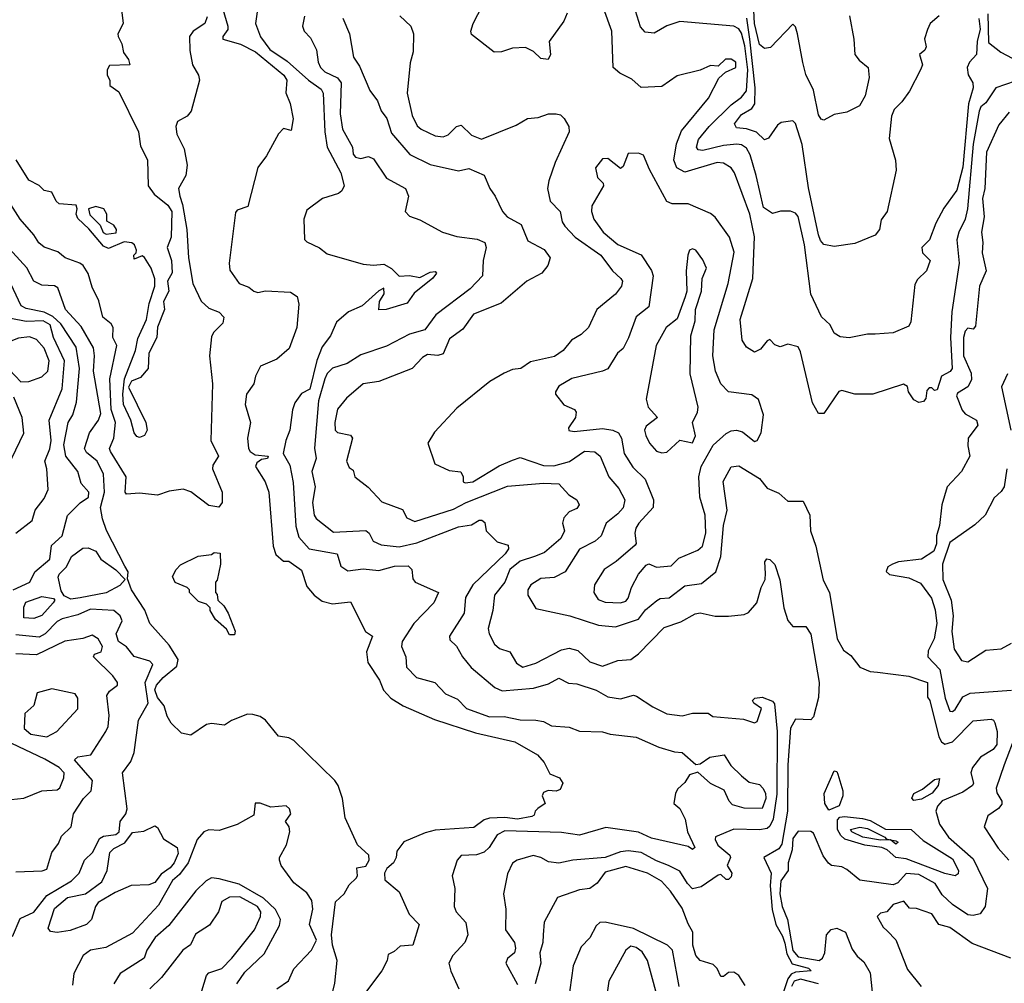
# Model space of a CAD drawing. Extents: x 1995148 to 2088947, y 769131 to 906009.
# Tile 202 of 256: x 2037499 to 2041327, y 815687 to 819430. Entities that reach past the tile are written whole.
import ezdxf

# ---------------------------------------------------------------- set-up
doc = ezdxf.new("R2010")
doc.units = 0

msp = doc.modelspace()

# ---------------------------------------------------------------- linework, layer by layer
at = {"layer": '0CON05XD'}
for points in [[(2038273.9, 819525), (2038308.8, 819405), (2038308, 819392), (2038289.2, 819365), (2038288.8, 819355), (2038358, 819335), (2038415.7, 819305), (2038526, 819215), (2038537.5, 819195), (2038533.8, 819146.2), (2038551.2, 819105), (2038562, 819045), (2038555, 819000), (2038525, 819007.5), (2038505, 818986.7), (2038458.3, 818901.7), (2038424.5, 818855.5), (2038385.7, 818704.3), (2038345, 818690), (2038338.3, 818681.7), (2038313.8, 818485), (2038316.7, 818456.7), (2038352.5, 818405), (2038390.7, 818390.7), (2038410, 818375), (2038425, 818370), (2038455, 818377.5), (2038551.9, 818371.9), (2038577.5, 818355), (2038584.4, 818325), (2038576.9, 818235), (2038547.1, 818152.9), (2038498.5, 818111.5), (2038435, 818083.8), (2038416.2, 818045), (2038410, 818015), (2038381.4, 817975), (2038375.7, 817935), (2038396.9, 817865), (2038384.4, 817805), (2038388.9, 817765), (2038395, 817753.3), (2038415, 817739.6), (2038465.4, 817735), (2038462.5, 817725), (2038438.9, 817721.1), (2038420.8, 817709.2), (2038416.5, 817695), (2038453.3, 817635), (2038467.3, 817595), (2038484.2, 817385), (2038495, 817352.5), (2038525, 817326.2), (2038545, 817327.1), (2038595, 817291.2), (2038615, 817228.6), (2038644.5, 817195), (2038675, 817171.8), (2038715, 817161.1), (2038785, 817168.8), (2038843.6, 817053.6), (2038871.2, 817035), (2038847.9, 816975), (2038852.7, 816932.7), (2038897.5, 816865), (2038913.1, 816825), (2038942.2, 816795), (2038990.6, 816765), (2039112.3, 816712.3), (2039270.5, 816660.5), (2039424.2, 816625), (2039512, 816575), (2039538, 816545), (2039560.5, 816500.5), (2039597.5, 816485), (2039610, 816465), (2039600.7, 816439.3), (2039585, 816433.8), (2039553.6, 816436.4), (2039535, 816427.5), (2039530, 816415), (2039542.5, 816385), (2039513.6, 816366.4), (2039502.5, 816355), (2039499.3, 816340.7), (2039490, 816335), (2039435, 816324.1), (2039385, 816331.2), (2039325, 816328), (2039305, 816322.3), (2039265, 816291.8), (2039115, 816282), (2039075, 816271.2), (2038993, 816237), (2038965, 816200), (2038962.5, 816175), (2038952.5, 816155), (2038927, 816133), (2038917.5, 816115), (2038919.3, 816089.3), (2038975, 816042.5), (2039013.8, 815955), (2039052.5, 815915), (2039027.5, 815835), (2038978.3, 815831.7), (2038955, 815810), (2038931.7, 815798.3), (2038927.5, 815775), (2038906.7, 815735), (2038820.3, 815619.7)], [(2038430, 819515), (2038415.6, 819415), (2038435, 819364.2), (2038471.8, 819315), (2038539.2, 819269.2), (2038622.2, 819195), (2038670.6, 819160.6), (2038679.2, 819145), (2038685.7, 818995), (2038694.1, 818935), (2038747.1, 818835), (2038760, 818785), (2038751.2, 818765), (2038738.8, 818755), (2038676.2, 818735), (2038615, 818690), (2038604.2, 818655), (2038606.1, 818576.1), (2038615, 818566.7), (2038665, 818544.2), (2038695, 818520), (2038835, 818480), (2038875, 818476), (2038915, 818480), (2038945, 818463.3), (2038975, 818433.3), (2039015, 818436.2), (2039055, 818428.8), (2039095, 818450), (2039115, 818452.5), (2039120, 818445), (2039105, 818426.2), (2039032.4, 818367.6), (2039005, 818328.8), (2038924.1, 818304.1), (2038895, 818302.5), (2038897.5, 818335), (2038916.7, 818365), (2038915, 818387.5), (2038895, 818377.5), (2038831.1, 818318.9), (2038777.5, 818295), (2038730.9, 818255), (2038708, 818202), (2038675, 818158.8), (2038655, 818106), (2038626.9, 817995), (2038595, 817978), (2038568.3, 817941.7), (2038559.4, 817915), (2038549.2, 817835), (2038533.3, 817795), (2038524, 817745), (2038549.4, 817699.4), (2038562.8, 817632.8), (2038573.1, 817463.1), (2038585, 817420), (2038625, 817374.4), (2038734, 817355), (2038747.5, 817307.5), (2038775, 817288.8), (2038835, 817296.7), (2038895, 817290.9), (2038956.9, 817306.9), (2039008.9, 817308.9), (2039023.8, 817295), (2039027.7, 817257.7), (2039036.7, 817245), (2039127.5, 817205), (2039109.5, 817165), (2039031.5, 817085), (2038986.2, 817015), (2038984, 816995), (2039000.8, 816955), (2039002.5, 816915), (2039041.2, 816875), (2039113.3, 816855), (2039155, 816812), (2039200.7, 816790.7), (2039236.1, 816753.9), (2039325, 816722.1), (2039382.7, 816722.7), (2039445, 816710), (2039505, 816709.2), (2039535, 816703.8), (2039567.1, 816687.1), (2039635, 816682), (2039675, 816666.2), (2039765, 816664.2), (2039795, 816654.3), (2039895, 816642.9), (2039983.6, 816603.6), (2040045, 816585.8), (2040075, 816583.8), (2040127, 816537), (2040145, 816540), (2040182.5, 816565), (2040237.5, 816575), (2040263.6, 816533.6), (2040305, 816492.5), (2040335, 816468.6), (2040375, 816458.6), (2040388.2, 816445), (2040398.2, 816425), (2040399.3, 816405), (2040385, 816366.2), (2040315, 816366.9), (2040270.6, 816380.6), (2040256.9, 816395), (2040237.1, 816437.1), (2040185, 816462.5), (2040135, 816506.7), (2040102.9, 816497.1), (2040085, 816466.7), (2040057.7, 816442.3), (2040048.8, 816425), (2040042.5, 816385), (2040065.8, 816365.8), (2040085.7, 816325), (2040095.6, 816275), (2040123.3, 816215), (2040115, 816206.7), (2040098, 816218), (2039955, 816250.6), (2039905, 816273.9), (2039778.3, 816291.7), (2039675, 816262.7), (2039605, 816272.7), (2039385, 816279.2), (2039355, 816263.5), (2039324.5, 816215), (2039305, 816196.4), (2039275, 816186.2), (2039215, 816184), (2039200, 816165), (2039180, 816105), (2039190.9, 816055), (2039188, 815985), (2039195.4, 815965), (2039233.6, 815923.6), (2039241.9, 815875), (2039230.2, 815845), (2039182.7, 815795), (2039167.9, 815765), (2039175, 815733.8), (2039205.9, 815665.9)], [(2040724.3, 819445), (2040741.4, 819355), (2040745.8, 819295), (2040762.7, 819272.7), (2040797.5, 819245), (2040801.9, 819205), (2040786, 819135), (2040763.3, 819095), (2040715, 819071.2), (2040665, 819062), (2040625, 819040), (2040615, 819043.3), (2040605, 819060), (2040585, 819156.7), (2040555, 819216.7), (2040544.1, 819264.1), (2040522.9, 819375), (2040515, 819402.5), (2040505, 819413.3), (2040418.3, 819321.7), (2040395, 819318.8), (2040375, 819334), (2040355.2, 819415.2), (2040348.6, 819545)], [(2037890.9, 819499.1), (2037902.2, 819415), (2037881.2, 819375), (2037882, 819365), (2037896.4, 819336.4), (2037902.4, 819302.4), (2037922.5, 819275), (2037927.5, 819255), (2037848.3, 819251.7), (2037840, 819235), (2037840, 819215), (2037850, 819195), (2037850, 819175), (2037885, 819150), (2037961.2, 818995), (2037968.7, 818938.7), (2037996.1, 818886.1), (2037999.2, 818785), (2038022.2, 818752.2), (2038075, 818709.2), (2038091.4, 818685), (2038088, 818585), (2038072.5, 818545), (2038090, 818495), (2038092.7, 818447.3), (2038073.8, 818415), (2038078.9, 818375), (2038058.6, 818335), (2038061.8, 818305), (2038035.5, 818235.5), (2038032, 818195), (2038001.4, 818135), (2037999.4, 818075), (2037969.3, 818040.7), (2037933.4, 818026.6), (2037922.5, 818002.5), (2037989.5, 817865), (2037994.5, 817835), (2037985, 817814.5), (2037965, 817807.5)], [(2039627.5, 819455), (2039614, 819425), (2039556.9, 819345), (2039562.2, 819295), (2039554.2, 819275.8), (2039525, 819280), (2039496.5, 819306.5), (2039465, 819322.2), (2039415, 819320), (2039372.5, 819305), (2039343.7, 819303.7), (2039255, 819372.5), (2039252.9, 819385), (2039261.8, 819415), (2039297.8, 819485)], [(2041368.2, 819191.8), (2041293.9, 819166.1), (2041255, 819106.7), (2041235, 819091.2), (2041229.1, 819075), (2041205, 818946.2), (2041183.7, 818695), (2041174.5, 818655.5), (2041149.7, 818605), (2041141.9, 818575), (2041151, 818485), (2041122.7, 818295), (2041116.9, 818195), (2041123.3, 818075), (2041116.1, 818063.9), (2041082.5, 818045), (2041065, 817992.5), (2041055, 817990), (2041045, 818000), (2041035, 818000), (2041025, 817990), (2041021.7, 817958.3), (2041013, 817947), (2040995, 817943.3), (2040975, 817953.3), (2040954.1, 817984.1), (2040950, 818005), (2040935, 818013.8), (2040815, 817975.7), (2040745, 817976), (2040695, 817990), (2040683.6, 817986.4), (2040625, 817900), (2040605, 817900), (2040581.4, 817941.4), (2040535, 818140), (2040525, 818160), (2040485, 818170), (2040455, 818160), (2040435, 818167.5), (2040415, 818187.5), (2040405, 818183.3), (2040379.3, 818150.7), (2040355, 818138.8), (2040325, 818157.5), (2040308.2, 818185), (2040299.5, 818265), (2040349.6, 818425), (2040356.2, 818586.2), (2040337.5, 818675), (2040277.8, 818835), (2040265.3, 818855.3), (2040235, 818873.1), (2040210, 818875), (2040085, 818837.3), (2040054.3, 818854.3), (2040042.6, 818885), (2040052.5, 818947.5), (2040072, 818998), (2040176.2, 819125), (2040217, 819203), (2040243.3, 819226.7), (2040282.5, 819245), (2040282.5, 819265), (2040265, 819276.7), (2040243, 819277), (2040215, 819250), (2040185, 819252.5), (2040145, 819233.8), (2040055, 819212), (2039995, 819171.2), (2039915, 819166.7), (2039878.7, 819198.7), (2039832.4, 819222.4), (2039805.7, 819245), (2039801.1, 819385), (2039768.6, 819475)], [(2041227.7, 819435), (2041233.2, 819393.2), (2041220.6, 819345), (2041218.5, 819295), (2041190.9, 819265), (2041182.5, 819245), (2041186.2, 819216.2), (2041204.5, 819185), (2041205.8, 819165.8), (2041187.2, 819102.8), (2041165, 818856.7), (2041141.7, 818768.3), (2041091.7, 818698.3), (2041060.5, 818639.5), (2041035.5, 818574.5), (2041006.2, 818545), (2041008.8, 818525), (2041038, 818495), (2041024, 818455), (2040988.7, 818421.3), (2040978.7, 818401.3), (2040963, 818257), (2040955, 818240), (2040895, 818213.8), (2040825, 818208), (2040795, 818208.8), (2040723.9, 818193.9), (2040688.3, 818198.3), (2040665, 818212.5), (2040650, 818245), (2040616.1, 818276.1), (2040575, 818363.3), (2040550.2, 818555), (2040525, 818666.2), (2040515, 818678.8), (2040495, 818686.7), (2040457, 818687), (2040425, 818677.5), (2040390, 818700), (2040362.3, 818825), (2040338.9, 818905), (2040325, 818931.5), (2040305, 818944.6), (2040286.4, 818946.4), (2040235, 818941.2), (2040155, 818921.5), (2040136.2, 818925), (2040130, 818935), (2040137.5, 818965), (2040178.8, 819015), (2040265, 819099.3), (2040305, 819128.9), (2040325, 819153.5), (2040330, 819235), (2040318.6, 819328.6), (2040305, 819378.1), (2040295, 819394.4), (2040275, 819404.5), (2040065, 819423.3), (2040015, 819405.7), (2039965, 819377.5), (2039931.1, 819381.1), (2039913, 819403), (2039886.2, 819485)], [(2038228.5, 819441.5), (2038218.8, 819415), (2038174.2, 819385.8), (2038160, 819365), (2038160.7, 819310.7), (2038171.2, 819255), (2038194.5, 819214.5), (2038197.8, 819195), (2038165.3, 819074.7), (2038150.8, 819055), (2038113.3, 819035), (2038106, 819015), (2038110, 818985), (2038138.9, 818928.9), (2038150.8, 818865), (2038145.4, 818824.6), (2038116.7, 818775), (2038121.3, 818745), (2038132.8, 818712.8), (2038149.6, 818615), (2038155.2, 818505), (2038172.7, 818405), (2038205, 818337.1), (2038235, 818310), (2038275, 818293.8), (2038293.5, 818275), (2038288.6, 818251.4), (2038253.1, 818215), (2038245, 818198.8), (2038237.5, 818125), (2038248.4, 818015), (2038242.4, 817795), (2038272.2, 817735), (2038250.5, 817699.5), (2038248.8, 817685), (2038286, 817595), (2038286.7, 817555), (2038273, 817537), (2038235, 817542.5), (2038165, 817596.7), (2038135, 817606.2), (2038080.7, 817599.3), (2038035, 817583.3), (2037965, 817591.2), (2037915, 817586.7), (2037908.8, 817595), (2037913.1, 817655), (2037852.8, 817752.8), (2037848.6, 817765), (2037865.3, 817804.7), (2037871.5, 817865), (2037855, 817916.2), (2037850, 818035), (2037876.9, 818165), (2037861.9, 818195), (2037862.9, 818235), (2037855, 818248.6), (2037822, 818275), (2037807.6, 818337.6), (2037781.3, 818391.3), (2037765, 818443.8), (2037745.7, 818475), (2037733.3, 818485), (2037676.2, 818505), (2037648.3, 818528.3), (2037595, 818547.1), (2037573.3, 818563.3), (2037554.6, 818594.6), (2037501.5, 818655), (2037465, 818712.9)], [(2038606.1, 819443.9), (2038599.2, 819405), (2038605.6, 819385.6), (2038630.3, 819360.3), (2038652.8, 819312.8), (2038659.6, 819265), (2038668.9, 819245), (2038685, 819228.2), (2038734.1, 819204.1), (2038749.5, 819185), (2038745.5, 819065), (2038754.6, 819005), (2038792.5, 818935), (2038795, 818907.5), (2038805, 818896.2), (2038825, 818891.2), (2038855, 818898.8), (2038875, 818890), (2038925.8, 818815), (2038998.8, 818775), (2039011.2, 818745), (2038997.5, 818685), (2039015, 818667.5), (2039055, 818653.3), (2039142.5, 818605), (2039198.3, 818588.3), (2039277.6, 818577.6), (2039307.5, 818565), (2039312.9, 818545), (2039300.8, 818495), (2039298.8, 818435), (2039250, 818385), (2039116.8, 818283.2), (2039073.8, 818225), (2039015, 818208.5), (2038925, 818161.9), (2038825, 818128), (2038772.5, 818095), (2038715, 818077.1), (2038695, 818055.7), (2038685.3, 818034.7), (2038660.8, 817949.2), (2038645.3, 817765.3), (2038651.8, 817725), (2038634.6, 817675), (2038647.9, 817615), (2038637.5, 817555), (2038644.4, 817505), (2038652, 817492), (2038718.8, 817438.8), (2038845.4, 817445.4), (2038858, 817435), (2038874, 817405), (2038905, 817390.6), (2038975, 817382.5), (2039042.6, 817397.4), (2039205, 817460.4), (2039255, 817468.1), (2039285, 817485.8), (2039296.2, 817486.2), (2039307, 817477), (2039312.5, 817445), (2039355, 817402.5), (2039398.3, 817388.3), (2039400, 817375), (2039386.9, 817355), (2039260.4, 817235), (2039232.5, 817185), (2039227.5, 817125), (2039170, 817035), (2039171.3, 817021.3), (2039197.2, 816997.2), (2039220, 816955), (2039253.8, 816913.8), (2039346.4, 816836.4), (2039375, 816822.5), (2039497.1, 816832.9), (2039555, 816850.4), (2039595, 816872), (2039632.6, 816852.6), (2039665, 816850), (2039740, 816825), (2039785, 816800), (2039835, 816791.4), (2039885, 816806.7), (2039897.5, 816802.5)], [(2038755.6, 819435.6), (2038780.8, 819375), (2038797.5, 819285), (2038819.6, 819249.6), (2038860, 819155), (2038890, 819115), (2038905, 819076.7), (2038926.7, 819046.7), (2038945, 818990), (2039016.2, 818906.2), (2039095, 818867.5), (2039205, 818842.5), (2039245, 818852), (2039305, 818826.7), (2039326.2, 818775), (2039348, 818745), (2039376, 818685), (2039393.8, 818665), (2039448, 818635), (2039475, 818571.2), (2039537.4, 818537.4), (2039560.8, 818505), (2039552.2, 818475), (2039529.2, 818445), (2039470.8, 818415), (2039370.9, 818329.1), (2039263.3, 818286.7), (2039222.1, 818227.9), (2039169.7, 818190.3), (2039145, 818132.5), (2039125, 818125.6), (2039085, 818130), (2039065, 818117.5), (2039025, 818075.8), (2038895.7, 818024.3), (2038834.5, 818015.5), (2038770.3, 817959.7), (2038735, 817916.7), (2038724.2, 817865), (2038725.9, 817835.9), (2038735, 817826.2), (2038785, 817816.7), (2038793.3, 817805), (2038770, 817715), (2038780, 817690), (2038795, 817680), (2038802.5, 817655), (2038854.5, 817614.5), (2038907.6, 817557.6), (2038986.9, 817526.9), (2039003.8, 817495), (2039035, 817480.9), (2039185, 817528.9), (2039235, 817555.3), (2039395, 817617.5), (2039535, 817630.4), (2039595, 817627.5), (2039633.3, 817585), (2039665.4, 817565.4), (2039674.2, 817545), (2039665, 817531.4), (2039635, 817518.8), (2039614.3, 817495), (2039609.2, 817475), (2039617.5, 817445), (2039603.3, 817415), (2039539.3, 817360.7), (2039504, 817346), (2039445, 817326.4), (2039405, 817293.8), (2039385.5, 817245), (2039344.7, 817195.3), (2039339.1, 817135), (2039320.6, 817065), (2039324.3, 817045), (2039345, 817004), (2039365, 816987.1), (2039405, 816974), (2039430.6, 816930.6), (2039455, 816914.5), (2039505, 816930.5), (2039605, 816982.1), (2039635, 816989.2), (2039669.2, 816979.2), (2039715, 816935.5), (2039765, 816918.5), (2039825, 816940.8), (2039875, 816944.4), (2039905, 816967.1), (2040005, 817069.2), (2040069.5, 817090.5), (2040125, 817122), (2040145, 817125.6), (2040203.1, 817113.1), (2040255, 817112.5), (2040315, 817120), (2040332.3, 817127.7), (2040364.2, 817165), (2040381.1, 817225), (2040396.5, 817255), (2040398.7, 817278.7), (2040396.2, 817323.8), (2040404.1, 817335.9), (2040415, 817333.3), (2040435, 817313.8), (2040453.6, 817253.6), (2040470, 817145), (2040485, 817096.7), (2040505, 817072.5), (2040555, 817072.5), (2040575, 817043.3), (2040606.8, 816855), (2040605, 816797.5), (2040585, 816722.5), (2040575, 816710), (2040515, 816712.5), (2040495, 816677.5), (2040484.8, 816535.2), (2040483.7, 816355), (2040462.1, 816227.9), (2040450.6, 816209.4), (2040392.5, 816175), (2040420.5, 816115), (2040417, 816065), (2040423.7, 815973.7), (2040438.5, 815915), (2040465, 815870), (2040473, 815843)], [(2038976.7, 819445), (2039020, 819405), (2039030, 819375), (2039028.5, 819305), (2039017.3, 819262.7), (2039005.9, 819145), (2039025, 819058), (2039045, 819018), (2039060, 819005), (2039115, 818979.4), (2039145, 818975.6), (2039165, 818982.5), (2039196.7, 819015), (2039215, 819020), (2039255, 818981.9), (2039295, 818965.6), (2039429.1, 819020.9), (2039473.5, 819046.5), (2039515, 819050), (2039555, 819064), (2039585, 819064), (2039601.2, 819061.2), (2039615.9, 819045.9), (2039634, 819015), (2039635.6, 818995), (2039580.8, 818875), (2039555.8, 818804.2), (2039551.4, 818775), (2039560.8, 818725), (2039600.8, 818685), (2039607.5, 818645), (2039618.7, 818628.7), (2039658.6, 818585), (2039758, 818515), (2039803.3, 818455), (2039836, 818425), (2039842, 818415), (2039838, 818395), (2039815, 818364), (2039742.5, 818305), (2039710, 818235), (2039682.3, 818207.7), (2039644.1, 818185.9), (2039612, 818145), (2039578, 818122), (2039485, 818101.2), (2039446.7, 818075), (2039415, 818071.2), (2039382.3, 818057.7), (2039326.7, 818025), (2039199.1, 817920.9), (2039111.7, 817828.3), (2039086.2, 817785), (2039112.5, 817705), (2039168.8, 817678.8), (2039213.6, 817673.6), (2039223.3, 817655), (2039223.3, 817635), (2039231.2, 817631.2), (2039261.2, 817635), (2039362.9, 817697.1), (2039415, 817719.2), (2039445, 817729.6), (2039535, 817697.8), (2039575, 817697.7), (2039636.7, 817713.3), (2039695, 817753.5), (2039735, 817751.1), (2039755.6, 817735), (2039788.9, 817655), (2039828.9, 817608.9), (2039851.1, 817565), (2039845, 817534), (2039825, 817510), (2039778.6, 817475), (2039759.2, 817425), (2039736, 817405), (2039675, 817372.9), (2039620, 817285), (2039576.8, 817263.2), (2039525, 817260), (2039486.2, 817235), (2039474.2, 817215), (2039474.2, 817195), (2039505, 817143.3), (2039637.5, 817115), (2039748.6, 817078.6), (2039815, 817072.1), (2039905, 817102), (2039931.7, 817138.3), (2039976, 817174), (2039988.9, 817181.1), (2040023.8, 817183.8), (2040085, 817230.4), (2040149.7, 817240.3), (2040205.8, 817285), (2040224.5, 817345), (2040235.5, 817465.5), (2040249.6, 817525), (2040234.4, 817635.6), (2040265, 817693.3), (2040295, 817697.1), (2040375, 817648.1), (2040405, 817610.8), (2040450.7, 817590.7), (2040485, 817560), (2040545, 817560), (2040570.8, 817505), (2040573.3, 817445), (2040593.8, 817385), (2040623, 817253), (2040647.5, 817205), (2040677.3, 817025), (2040701.2, 816981.2), (2040729.9, 816959.9), (2040764.7, 816914.7), (2040805, 816897.7), (2040834, 816896), (2040955, 816880), (2041027.5, 816855), (2041028.3, 816798.3), (2041036.7, 816785), (2041072, 816645), (2041082, 816625), (2041095, 816615.7), (2041125, 816625.5), (2041205, 816706.7), (2041275, 816712.5), (2041285, 816708.8), (2041289.3, 816699.3), (2041299.1, 816665), (2041297.3, 816615), (2041282.7, 816595), (2041234.6, 816565), (2041203.1, 816525), (2041196.4, 816505), (2041206.9, 816465), (2041202.9, 816455), (2041165, 816429.6), (2041085, 816395.4), (2041066.9, 816375), (2041060.6, 816355), (2041074.2, 816305), (2041110, 816255), (2041205, 816170), (2041261.1, 816055), (2041252.7, 815985), (2041232.7, 815957.3), (2041205, 815950.6), (2041185, 815953.1), (2041125, 815993.3), (2041085, 816030), (2041057.3, 816075), (2040995, 816109.6), (2040945, 816113.1), (2040913.2, 816076.8), (2040895, 816069.7), (2040765, 816088.2), (2040715, 816129.4), (2040695, 816139.2), (2040655, 816144.4), (2040643.1, 816153.1), (2040622.7, 816182.7), (2040585, 816270), (2040575, 816276.7), (2040525, 816277.5), (2040505, 816250), (2040502.6, 816205), (2040486.6, 816155), (2040485.9, 816125), (2040457.7, 816085), (2040453.7, 816035), (2040463.5, 815985), (2040484.2, 815934.2), (2040504.7, 815814.7), (2040525, 815790), (2040606.6, 815775), (2040619.8, 815785), (2040629.6, 815805), (2040635.7, 815875), (2040653.9, 815896.1), (2040675, 815901.4), (2040709.2, 815885), (2040735, 815820), (2040755, 815792.5), (2040780.5, 815770.5), (2040805, 815727.5), (2040821.9, 815565)], [(2041074, 819445), (2041038, 819415), (2041027.6, 819392.4), (2041016.2, 819356.2), (2041023.3, 819325), (2041017.7, 819312.3), (2040997.5, 819295), (2041008, 819255), (2041000.8, 819235), (2040957.6, 819152.4), (2040928.6, 819111.4), (2040898.4, 819081.6), (2040887.7, 819055), (2040878.5, 818968.5), (2040903.8, 818885), (2040906, 818845), (2040870.8, 818685), (2040847.3, 818652.7), (2040842, 818615), (2040825, 818592.5), (2040745, 818560.6), (2040665, 818549.5), (2040625, 818557.5), (2040612, 818572), (2040603.9, 818595), (2040565, 818777.5), (2040541.3, 818945), (2040515, 819027.5), (2040505, 819036.7), (2040459.3, 819030.7), (2040445, 819020), (2040409.7, 818970.3), (2040395, 818963.8), (2040363.5, 818993.5), (2040324.4, 819005.6), (2040285, 819010), (2040277.5, 819025), (2040305, 819061.9), (2040345.3, 819084.7), (2040356.8, 819103.2), (2040357.7, 819165), (2040338, 819355), (2040325.6, 819435.5)], [(2041262.6, 819452.6), (2041265, 819341.2), (2041313.5, 819303.5), (2041379.6, 819269.6)], [(2041345, 819071.2), (2041305, 819022), (2041257.9, 818915), (2041250.3, 818775), (2041241.8, 818735), (2041248.5, 818665), (2041237.7, 818605), (2041242.9, 818565), (2041240, 818525), (2041256, 818455), (2041230.6, 818395), (2041215, 818240), (2041205, 818227.5), (2041185, 818232.5), (2041175, 818220), (2041168.5, 818195), (2041168.2, 818125), (2041197.3, 818057.3), (2041198.9, 818031.1), (2041185, 818004.5), (2041145, 817979.2), (2041141.1, 817968.9), (2041163.1, 817913.1), (2041175, 817899.2), (2041218, 817875), (2041223.8, 817855), (2041186.7, 817805), (2041184.2, 817775), (2041192.5, 817735), (2041160.8, 817675), (2041105, 817616), (2041083.9, 817546.1), (2041074.7, 817465), (2041062.5, 817425), (2041063.6, 817393.6), (2041052.5, 817365), (2041005, 817334.6), (2040915.8, 817324.2), (2040892.5, 817315), (2040873.3, 817305), (2040867, 817287), (2040880, 817275), (2040955, 817261.9), (2041000.9, 817240.9), (2041043, 817183), (2041058.3, 817138.3), (2041064.3, 817085), (2041053.8, 817025), (2041031.2, 816978.8), (2041029.2, 816955), (2041076.2, 816906.2), (2041096.9, 816795), (2041115, 816744.2), (2041125, 816742.9), (2041135, 816750.8), (2041165, 816800), (2041194.1, 816814.1), (2041355, 816826)], [(2039835, 817164.5), (2039855, 817171.1), (2039865, 817182.5), (2039877.9, 817225), (2039904.1, 817275.9), (2039935, 817311.2), (2039945, 817316.2), (2039975, 817303.8), (2040031.7, 817308.3), (2040061.1, 817338.9), (2040135, 817369.3), (2040153.8, 817385), (2040166, 817436), (2040164.4, 817505), (2040142.5, 817575), (2040139.1, 817655), (2040148.9, 817695), (2040195, 817777.8), (2040245, 817823.3), (2040265, 817832.7), (2040285, 817835.5), (2040309.5, 817829.5), (2040355, 817792), (2040366, 817795), (2040382, 817825), (2040390, 817895), (2040370.8, 817955), (2040345, 817972.5), (2040254.5, 817984.5), (2040225, 818016.2), (2040204.5, 818065), (2040193.8, 818125), (2040198.8, 818225), (2040252.7, 818405), (2040277.2, 818527.2), (2040258.1, 818585), (2040202.6, 818662.6), (2040185, 818677.5), (2040097.5, 818715), (2040035, 818715.5), (2040015, 818724.4), (2039947.6, 818847.6), (2039924.2, 818904.2), (2039905, 818912), (2039865, 818910), (2039845, 818860), (2039835, 818852.5), (2039785, 818890.8), (2039765, 818890), (2039738.1, 818855), (2039745, 818817.5), (2039767.5, 818795), (2039768.8, 818785), (2039722.7, 818707.3), (2039721.8, 818685), (2039730.5, 818655), (2039767.8, 818605), (2039825, 818557.3), (2039915, 818517.1), (2039955, 818456), (2039961.5, 818435), (2039945.5, 818315), (2039895, 818275.7), (2039865.8, 818194.2), (2039845, 818153.3), (2039822.5, 818135), (2039785.6, 818074.4), (2039765, 818064.2), (2039645, 818035.8), (2039595, 818006.7), (2039582.5, 817985), (2039582.5, 817975), (2039614.1, 817934.1), (2039656.1, 817916.1), (2039662.5, 817905), (2039660, 817885), (2039632.5, 817845), (2039633.9, 817833.9), (2039655, 817830), (2039765, 817841.8), (2039805, 817835.5), (2039826.9, 817825), (2039838.5, 817805), (2039849.5, 817745), (2039882.5, 817692.5), (2039931.2, 817645), (2039962.7, 817565), (2039961.1, 817535), (2039905.6, 817475), (2039894.4, 817455), (2039890, 817435), (2039896, 817395), (2039891.7, 817388.3), (2039818, 817325), (2039771.4, 817295), (2039734.3, 817235), (2039731.4, 817205), (2039747.8, 817177.8), (2039775, 817168.1), (2039835, 817164.5)], [(2037965, 817807.5), (2037955, 817810.6), (2037944.8, 817824.7), (2037931.6, 817875), (2037902.8, 817935), (2037899.7, 817975), (2037906.5, 818035), (2037949.5, 818145), (2037958.2, 818191.8), (2037992.7, 818265), (2038002.5, 818327.5), (2038025.3, 818395), (2038025, 818423.3), (2038010, 818465), (2037985, 818506.7), (2037975, 818512.5), (2037945, 818500), (2037942.5, 818515), (2037952.5, 818525), (2037953.3, 818535), (2037945.7, 818555), (2037935, 818563.8), (2037905, 818566.7), (2037845, 818541.2), (2037825, 818550), (2037767.7, 818617.7), (2037725, 818657.5), (2037718.8, 818675), (2037723.3, 818695), (2037719.5, 818709.5), (2037652.5, 818715), (2037641.2, 818725), (2037625, 818760), (2037595, 818766.7), (2037575, 818786.2), (2037535, 818806.2), (2037485.4, 818885.4)], [(2037835, 818597.5), (2037875, 818602.5), (2037876.2, 818615), (2037865, 818632.5), (2037837.5, 818647.5), (2037837.5, 818675), (2037826, 818695), (2037795, 818704), (2037766.7, 818695), (2037772.5, 818672.5), (2037812.5, 818632.5), (2037823.6, 818603.6), (2037835, 818597.5)], [(2038713.8, 815645), (2038725, 815687.5), (2038733.4, 815775), (2038715.5, 815835), (2038710.9, 815875), (2038726.5, 816003.5), (2038761.2, 816035), (2038780.7, 816069.3), (2038807.5, 816095), (2038812.5, 816105), (2038810, 816135), (2038845, 816142.5), (2038858, 816165), (2038856.7, 816185), (2038812.5, 816225), (2038765, 816330), (2038754.2, 816405), (2038737.5, 816455), (2038724, 816475), (2038565, 816630), (2038545, 816640), (2038505, 816647.5), (2038455, 816708.8), (2038433.9, 816723.9), (2038405, 816731.2), (2038385, 816732.5), (2038322.3, 816707.7), (2038295, 816690), (2038245, 816696.7), (2038225, 816692.5), (2038165, 816651.2), (2038128.8, 816658.8), (2038087.7, 816697.7), (2038072.5, 816725), (2038060.9, 816765), (2038035, 816797.8), (2038025, 816827.5), (2038031.5, 816845), (2038056.5, 816875), (2038110.7, 816919.3), (2038115.2, 816945), (2038080.3, 817000.3), (2038004.8, 817084.7), (2037985.9, 817135.9), (2037934.4, 817215), (2037918.3, 817258.3), (2037921.2, 817285), (2037907.9, 817307.9), (2037836.5, 817446.5), (2037821.7, 817491.7), (2037813.9, 817535), (2037828.6, 817595), (2037825.5, 817665), (2037800.4, 817715), (2037759.5, 817749.5), (2037751.1, 817765), (2037771.2, 817825), (2037805.5, 817875), (2037815, 817900), (2037786.9, 818065), (2037790.6, 818125), (2037786, 818156), (2037738.6, 818238.6), (2037678.1, 818305), (2037648.3, 818388.3), (2037635, 818396.9), (2037585, 818398.6), (2037555, 818414), (2037526.8, 818466.8), (2037446.1, 818556.1)], [(2039995, 817748), (2040015, 817750.8), (2040065, 817796.2), (2040115, 817786.7), (2040126.8, 817813.2), (2040114.3, 817865), (2040134.4, 817905), (2040136.7, 817925), (2040106, 818055), (2040108.3, 818201.7), (2040125, 818260), (2040126, 818305), (2040150, 818375), (2040152.5, 818425), (2040168.8, 818465), (2040155, 818497.5), (2040127.5, 818535), (2040115, 818540), (2040103.3, 818535), (2040096.2, 818515), (2040090, 818455), (2040092.5, 818375), (2040086.4, 818353.6), (2040055, 818267.5), (2040012, 818235), (2039973.8, 818165), (2039934.3, 817955.7), (2039942.5, 817925), (2039978.8, 817885), (2039935, 817851.2), (2039928.6, 817835), (2039932.9, 817815), (2039947.5, 817785), (2039975, 817754), (2039995, 817748)], [(2037474.7, 817215.3), (2037538.9, 817245), (2037558.7, 817285), (2037616.9, 817335), (2037622.7, 817387.3), (2037664.3, 817425), (2037685.6, 817504.4), (2037735, 817553.8), (2037767.5, 817575), (2037768.5, 817595), (2037738.9, 817628.9), (2037725.4, 817675), (2037678.5, 817735), (2037671.2, 817778.8), (2037687.5, 817865), (2037705.8, 817895.8), (2037719.6, 817945), (2037731.6, 818075), (2037718.5, 818158.5), (2037658.8, 818248.8), (2037627.8, 818277.8), (2037595, 818294.4), (2037525, 818308.5), (2037505, 818318.9), (2037445.6, 818445)], [(2037485, 817435.8), (2037548.1, 817485), (2037559.4, 817525), (2037595, 817570), (2037610.4, 817605), (2037605.5, 817685.5), (2037597.5, 817715), (2037616.4, 817763.6), (2037621.2, 817795), (2037614.6, 817875), (2037665, 817996.2), (2037673.1, 818105), (2037630.7, 818195), (2037618.1, 818245), (2037591, 818261), (2037525, 818257.8), (2037465, 818268.8)], [(2037503.8, 818023.8), (2037535, 818024.3), (2037585, 818043.1), (2037608.5, 818065), (2037614.5, 818105.5), (2037595, 818154.2), (2037565, 818188), (2037537.9, 818197.9), (2037495, 818193.5), (2037438.7, 818171.3), (2037428.5, 818155), (2037430.8, 818135), (2037459.7, 818069.7), (2037503.8, 818023.8)], [(2041338.8, 818055), (2041315.8, 818004.2), (2041351.4, 817835)], [(2037453.1, 817695), (2037515.9, 817824.1), (2037509, 817885), (2037476.1, 817963.9)], [(2041335.8, 817685), (2041325.6, 817615), (2041315, 817597.1), (2041287, 817573), (2041252, 817505), (2041211.7, 817468.3), (2041115, 817398.8), (2041086.7, 817315), (2041087.7, 817255), (2041120, 817175), (2041127.5, 817115), (2041122.9, 817052.9), (2041131.2, 816985), (2041160.5, 816940.5), (2041185, 816936.2), (2041255, 816981.2), (2041315, 816986.7), (2041355, 817008.8)], [(2037698.5, 817178.5), (2037672.1, 817192.1), (2037661.1, 817211.1), (2037649.1, 817265), (2037653.3, 817276.7), (2037681.2, 817305), (2037700.6, 817345), (2037745, 817376.7), (2037765, 817378.5), (2037795.6, 817365.6), (2037815, 817334.6), (2037872.8, 817292.8), (2037910, 817255), (2037888.1, 817231.9), (2037836.1, 817203.9), (2037735, 817184.2), (2037698.5, 817178.5)], [(2038335, 817040), (2038315, 817040), (2038303, 817063), (2038260.7, 817100.7), (2038240, 817135), (2038240, 817145), (2038225, 817160), (2038195, 817170), (2038160, 817205), (2038160, 817215), (2038150, 817225), (2038103.6, 817243.6), (2038093, 817267), (2038107.5, 817295), (2038125, 817312.5), (2038193.6, 817346.4), (2038245, 817352.5), (2038255, 817360), (2038278.3, 817358.3), (2038280, 817315), (2038267, 817253), (2038260, 817245), (2038260, 817205), (2038267, 817197), (2038270, 817175), (2038293, 817153), (2038310, 817125), (2038337.5, 817055), (2038335, 817040)], [(2037555, 817104.2), (2037515, 817106.7), (2037515, 817147.5), (2037522.9, 817167.1), (2037585, 817189.2), (2037631.2, 817181.2), (2037635.7, 817175), (2037630, 817165), (2037585, 817115.4), (2037555, 817104.2)], [(2037471.6, 815868.4), (2037500.8, 815939.2), (2037555, 815963.1), (2037605, 816027.9), (2037700.8, 816085), (2037731.2, 816115), (2037751.4, 816165), (2037783.3, 816196.7), (2037810, 816250), (2037825, 816259.1), (2037873.3, 816265), (2037885.6, 816275), (2037890.6, 816315), (2037911.4, 816345), (2037916.7, 816365), (2037899.2, 816505), (2037931.1, 816548.9), (2037945, 816583.3), (2037961.4, 816708.6), (2037998.2, 816775), (2037987.7, 816855), (2038017.5, 816925), (2038005, 816938), (2037945, 816956.9), (2037914.1, 816994.1), (2037883.5, 817015), (2037874.5, 817045), (2037898.1, 817095), (2037890, 817115), (2037865.7, 817135.7), (2037775, 817140.4), (2037725, 817118.9), (2037665, 817102.7), (2037645, 817092.9), (2037598.2, 817045), (2037575, 817031.1), (2037485, 817041.1)], [(2037485, 816120), (2037586.7, 816123.3), (2037605, 816130), (2037624, 816195), (2037650, 816230), (2037661.5, 816258.5), (2037699.5, 816295), (2037709.2, 816345), (2037747.5, 816405), (2037777.5, 816435), (2037781.9, 816475), (2037712.5, 816555), (2037725, 816566.9), (2037775.7, 816575), (2037834.3, 816665), (2037842.9, 816685), (2037846.8, 816726.8), (2037838.6, 816805), (2037848.3, 816821.7), (2037879.2, 816845), (2037879.2, 816855), (2037861.7, 816881.7), (2037786.7, 816955), (2037790, 816965), (2037815.6, 816974.4), (2037821.5, 816995), (2037805, 817025.5), (2037781.3, 817038.7), (2037745, 817026.9), (2037675, 817016.2), (2037565, 816963.2), (2037485, 816967.2)], [(2037605, 816644.4), (2037644, 816665), (2037725, 816753.3), (2037725.7, 816795), (2037715, 816811.2), (2037625, 816831.2), (2037567.5, 816815), (2037555, 816766.7), (2037520, 816735), (2037517, 816677), (2037542.5, 816655), (2037605, 816644.4)], [(2039897.5, 816802.5), (2039960.3, 816760.3), (2040015, 816734.2), (2040074.1, 816725.9), (2040115, 816736), (2040175, 816736.7), (2040193.9, 816723.9), (2040313.4, 816713.4), (2040355, 816699.2), (2040366, 816704), (2040383.3, 816755), (2040352.5, 816775), (2040347.5, 816785), (2040357.5, 816795), (2040385, 816798.8), (2040425, 816782.5), (2040433, 816773), (2040444.3, 816665), (2040442.1, 816422.1), (2040428, 816325), (2040415, 816297.3), (2040405, 816288.5), (2040375, 816283.3), (2040275, 816286), (2040204.4, 816255.6), (2040202.9, 816245), (2040213, 816223), (2040260, 816185), (2040262.5, 816175), (2040250, 816145), (2040267.5, 816115), (2040265, 816100), (2040255, 816090), (2040245, 816090), (2040225, 816110), (2040215, 816107.5), (2040147.7, 816062.3), (2040115, 816054.4), (2040095, 816074.5), (2040065, 816122.9), (2040021.2, 816145), (2039975, 816162.4), (2039915, 816195.3), (2039865, 816201.1), (2039835, 816197.5), (2039775, 816175.5), (2039650, 816165), (2039595, 816154), (2039555, 816158.8), (2039525, 816176.2), (2039495, 816183.3), (2039432.5, 816165), (2039415, 816153.3), (2039395, 816112.5), (2039380, 816035), (2039389.5, 815975), (2039387.8, 815895), (2039422.5, 815845), (2039426.4, 815823.6), (2039422.5, 815805), (2039395, 815783.3), (2039389.2, 815765), (2039435, 815682.5)], [(2041370.8, 816655), (2041325.8, 816535.8), (2041294.6, 816445), (2041297.4, 816427.4), (2041317.5, 816395), (2041317.3, 816382.7), (2041304.3, 816365.7), (2041262.6, 816337.4), (2041248.6, 816295), (2041302.1, 816212.1), (2041344.2, 816165)], [(2037442.2, 816397.8), (2037516.1, 816406.1), (2037585.7, 816434.3), (2037645, 816438), (2037655, 816446.7), (2037671.4, 816485), (2037672.9, 816505), (2037653.3, 816525), (2037597.1, 816557.1), (2037468.5, 816618.5)], [(2040645, 816360), (2040628.6, 816385), (2040626.2, 816423.8), (2040665, 816512.5), (2040675, 816510), (2040679.9, 816499.9), (2040699.4, 816435), (2040699.2, 816415), (2040685, 816376.2), (2040645, 816360)], [(2040975, 816396.7), (2040966.6, 816406.6), (2040975, 816424.5), (2041008.9, 816441.1), (2041055, 816478.8), (2041075, 816482.5), (2041069.5, 816455), (2041046.8, 816425), (2041005, 816402.2), (2040975, 816396.7)], [(2038498.8, 815665), (2038543.7, 815696.3), (2038565, 815743.3), (2038633.3, 815815), (2038652.5, 815855), (2038626.1, 815915), (2038638.6, 815975), (2038635, 816008.1), (2038615, 816038), (2038565, 816076.7), (2038516.2, 816145), (2038508.8, 816165), (2038508.8, 816175), (2038536.2, 816225), (2038550, 816275), (2038546.7, 816295), (2038532.5, 816315), (2038553.3, 816345), (2038548.8, 816365), (2038535, 816375.8), (2038475, 816371.2), (2038433.9, 816386.1), (2038415, 816386.2), (2038409.3, 816340.7), (2038345, 816303.3), (2038275, 816280), (2038235, 816282.9), (2038215, 816275.6), (2038188.9, 816245), (2038153.9, 816155), (2038120.4, 816109.6), (2038093.9, 816086.1), (2038039, 815991), (2037938.3, 815881.7), (2037833.9, 815826.1), (2037774.7, 815815.3), (2037745.6, 815795), (2037710.4, 815725), (2037705, 815680)], [(2037645, 815884), (2037618.8, 815888.8), (2037610.5, 815900.5), (2037635, 815978), (2037685, 816020.5), (2037755, 816034.7), (2037818.5, 816081.5), (2037839.8, 816125), (2037849.6, 816195), (2037865, 816211.1), (2037907.6, 816232.4), (2037937.7, 816272.3), (2037982.2, 816277.8), (2038025, 816298.5), (2038035, 816292.5), (2038057.9, 816247.9), (2038111.6, 816215), (2038115, 816191.2), (2038100.5, 816155), (2038084, 816135), (2038049.6, 816110.4), (2038025, 816078.5), (2038001.1, 816068.9), (2037933.3, 816066.7), (2037870.9, 816039.1), (2037805, 816001.2), (2037794, 815985), (2037778.9, 815935), (2037758.6, 815915), (2037695, 815892), (2037645, 815884)], [(2041135, 816104.4), (2041095, 816113.5), (2040945, 816170.3), (2040905, 816176), (2040871.6, 816205), (2040850.5, 816215), (2040785, 816223.9), (2040707.2, 816247.2), (2040691, 816261), (2040678.2, 816285), (2040678.6, 816321.4), (2040687.7, 816332.3), (2040705.4, 816334.6), (2040775, 816327.6), (2040805, 816318.7), (2040865, 816286.3), (2040965, 816284.6), (2041011.4, 816241.4), (2041125, 816170), (2041148.5, 816125), (2041147.6, 816112.4), (2041135, 816104.4)], [(2040905, 816228), (2040884.3, 816244.5), (2040845, 816243.5), (2040777.1, 816255), (2040733.3, 816275), (2040728.1, 816285), (2040765, 816293.8), (2040795, 816288.5), (2040862.5, 816255), (2040867.5, 816247.5), (2040884.3, 816244.5), (2040905, 816240.8), (2040913.8, 816235), (2040905, 816228)], [(2040318.9, 815678.9), (2040295, 815717.1), (2040275, 815730.8), (2040255, 815729.2), (2040235, 815713.8), (2040225, 815713.3), (2040210, 815745), (2040195, 815760), (2040145, 815775.8), (2040127.5, 815795), (2040116.2, 815835), (2040116.2, 815885), (2040097.5, 815917.5), (2040075, 815978.6), (2040028.6, 816045), (2039993.7, 816083.7), (2039940, 816115), (2039855, 816140.5), (2039775, 816118.1), (2039743.5, 816076.5), (2039715, 816055.6), (2039675, 816050), (2039589.5, 816020.5), (2039537.5, 815925), (2039534, 815875), (2039532.9, 815845), (2039521.4, 815805), (2039525.6, 815765), (2039502.5, 815685)], [(2038343.1, 815685), (2038375, 815730.8), (2038449.1, 815800.9), (2038508.8, 815911.2), (2038513.2, 815935), (2038493.3, 815973.3), (2038447.1, 816017.1), (2038352.5, 816072.5), (2038275, 816092.5), (2038245, 816096.1), (2038224.4, 816085), (2038184.3, 816045.7), (2038079, 815911), (2038025.9, 815865), (2037993.2, 815815), (2037983.1, 815785), (2037889.6, 815725), (2037865.3, 815685)], [(2038176.7, 815555), (2038225, 815717.5), (2038235, 815727.3), (2038285.7, 815744.3), (2038324.5, 815785), (2038412.5, 815895), (2038435, 815946.7), (2038436.2, 815965), (2038423.3, 815985), (2038355, 816022.6), (2038315, 816021.5), (2038285.6, 816005), (2038271.9, 815965), (2038236.7, 815913.3), (2038182.7, 815877.3), (2038163.4, 815836.6), (2038133.8, 815815), (2038051.1, 815708.9), (2038005.8, 815665)], [(2041352.5, 815785), (2041202, 815842), (2041115, 815903.3), (2041072.5, 815915), (2041045, 815956.7), (2040985, 815977.5), (2040958.3, 815978.3), (2040936.4, 816006.4), (2040895, 815992.5), (2040870, 815965), (2040845, 815960), (2040833, 815947), (2040856.2, 815905), (2040870.7, 815890.7), (2040905.4, 815855.4), (2040950.3, 815740.3), (2041003.3, 815675)], [(2040063.3, 815675), (2040055, 815717.5), (2040036.5, 815815), (2040017.8, 815835), (2039885, 815899.8), (2039775, 815924.7), (2039755, 815923.1), (2039740.1, 815909.9), (2039715, 815863.8), (2039681.7, 815828.3), (2039650.6, 815755), (2039631.4, 815615)], [(2040473, 815843), (2040481, 815801), (2040502, 815762), (2040565, 815746.2), (2040576.2, 815735), (2040515, 815729.7), (2040497.8, 815722.2), (2040485.7, 815704.3), (2040465, 815641.9)], [(2039991.1, 815585), (2039939.2, 815775), (2039919.3, 815809.3), (2039895, 815825.8), (2039875, 815830.8), (2039855.8, 815815), (2039790, 815695), (2039775.8, 815605)], [(2040605, 815684.8), (2040535, 815703.2), (2040509.4, 815695), (2040500, 815675)]]:
    msp.add_lwpolyline(points, dxfattribs=at)

doc.saveas('drawing.dxf')
